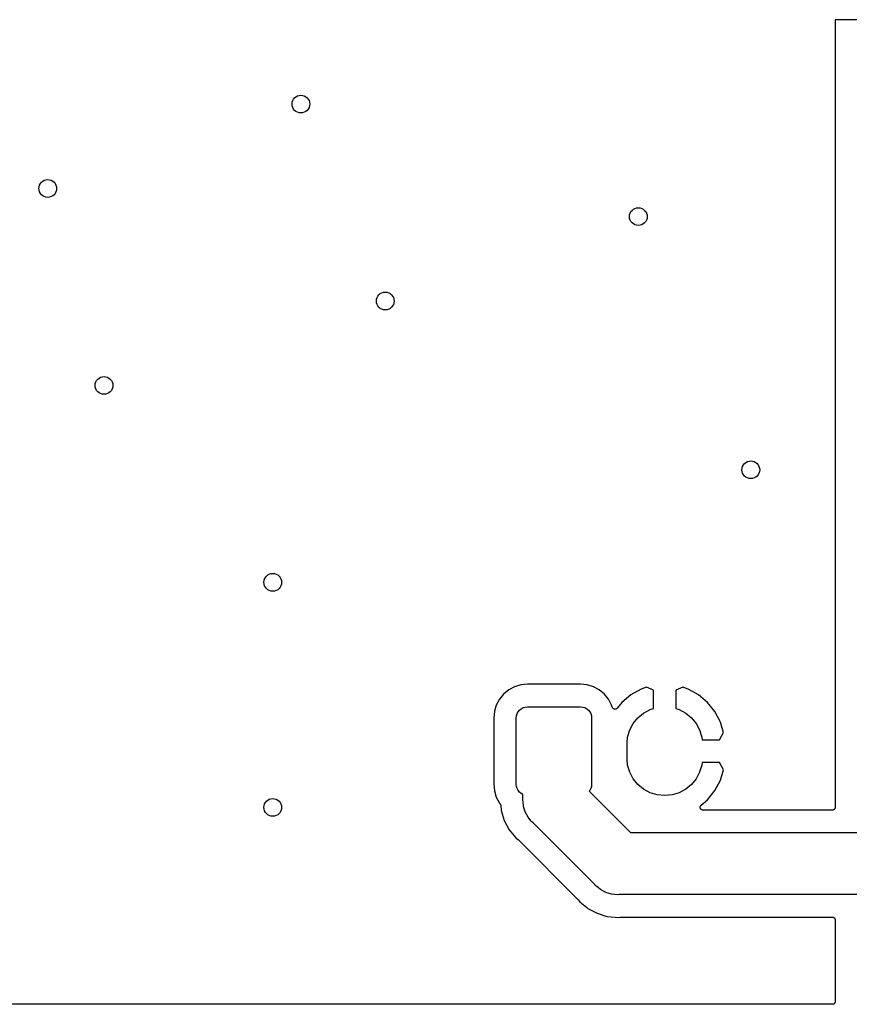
# Model space of a CAD drawing. Extents: x 1 to 139, y -76 to -1.
# Tile 43 of 51: x 86 to 104, y -76 to -53. Entities that reach past the tile are written whole.
import ezdxf

# ---------------------------------------------------------------- set-up
doc = ezdxf.new("R2010")
doc.units = 0
doc.header["$MEASUREMENT"] = 0
doc.layers.add('BLACK', color=7, linetype='CONTINUOUS')

msp = doc.modelspace()

# ---------------------------------------------------------------- linework, layer by layer
at = {"layer": 'BLACK', "linetype": 'CONTINUOUS'}
for p, q in [((104.143, -53.34), (104.14, -53.3403)), ((104.14, -53.3403), (104.14, -53.3431)), ((104.14, -53.3431), (104.14, -71.1185)), ((133.114, -53.34), (104.143, -53.34)), ((96.899, -68.3974), (96.7675, -68.4677)), ((97.0416, -68.3542), (96.899, -68.3974)), ((97.1931, -68.3392), (97.0416, -68.3542)), ((98.3869, -68.3392), (97.1931, -68.3392)), ((98.5384, -68.3542), (98.3869, -68.3392)), ((98.681, -68.3974), (98.5384, -68.3542)), ((98.8125, -68.4677), (98.681, -68.3974)), ((99.7594, -68.4524), (99.5248, -68.581)), ((99.8795, -68.4071), (99.7594, -68.4524)), ((100.036, -68.4769), (99.8795, -68.4071)), ((100.701, -68.4071), (100.544, -68.4769)), ((100.821, -68.4524), (100.701, -68.4071)), ((101.055, -68.581), (100.821, -68.4524)), ((96.6523, -68.5623), (96.5577, -68.6775)), ((96.7675, -68.4677), (96.6523, -68.5623)), ((98.9277, -68.5623), (98.8125, -68.4677)), ((99.0223, -68.6775), (98.9277, -68.5623)), ((99.5248, -68.581), (99.3212, -68.7518)), ((100.036, -68.8888), (100.036, -68.4769)), ((100.544, -68.4769), (100.544, -68.8888)), ((101.259, -68.7518), (101.055, -68.581)), ((96.4874, -68.809), (96.4442, -68.9516)), ((96.5577, -68.6775), (96.4874, -68.809)), ((97.0132, -68.9232), (97.0511, -68.8921)), ((97.0511, -68.8921), (97.0943, -68.869)), ((97.0943, -68.869), (97.1412, -68.8548)), ((97.1412, -68.8548), (97.19, -68.85)), ((97.19, -68.85), (98.39, -68.85)), ((98.39, -68.85), (98.4388, -68.8548)), ((98.4388, -68.8548), (98.4857, -68.869)), ((98.4857, -68.869), (98.5289, -68.8921)), ((98.5289, -68.8921), (98.5668, -68.9232)), ((99.0926, -68.809), (99.0223, -68.6775)), ((99.1078, -68.859), (99.0926, -68.809)), ((99.1078, -68.8592), (99.1078, -68.859)), ((99.1079, -68.8594), (99.1078, -68.8592)), ((99.1102, -68.8649), (99.1079, -68.8594)), ((99.1125, -68.8705), (99.1102, -68.8649)), ((99.1126, -68.8707), (99.1125, -68.8705)), ((99.1127, -68.8709), (99.1126, -68.8707)), ((99.116, -68.8758), (99.1127, -68.8709)), ((99.1194, -68.8808), (99.116, -68.8758)), ((99.1195, -68.881), (99.1194, -68.8808)), ((99.1196, -68.8811), (99.1195, -68.881)), ((99.1239, -68.8854), (99.1196, -68.8811)), ((99.1281, -68.8896), (99.1239, -68.8854)), ((99.1283, -68.8897), (99.1281, -68.8896)), ((99.1284, -68.8898), (99.1283, -68.8897)), ((99.1334, -68.8932), (99.1284, -68.8898)), ((99.1384, -68.8965), (99.1334, -68.8932)), ((99.1386, -68.8966), (99.1384, -68.8965)), ((99.1388, -68.8967), (99.1386, -68.8966)), ((99.1443, -68.899), (99.1388, -68.8967)), ((99.198, -68.8968), (99.1925, -68.8991)), ((99.1982, -68.8967), (99.198, -68.8968)), ((99.1984, -68.8967), (99.1982, -68.8967)), ((99.2034, -68.8933), (99.1984, -68.8967)), ((99.2084, -68.89), (99.2034, -68.8933)), ((99.2085, -68.8899), (99.2084, -68.89)), ((99.2087, -68.8898), (99.2085, -68.8899)), ((99.2129, -68.8856), (99.2087, -68.8898)), ((99.2172, -68.8814), (99.2129, -68.8856)), ((99.2173, -68.8812), (99.2172, -68.8814)), ((99.2175, -68.8811), (99.2173, -68.8812)), ((99.218, -68.8804), (99.2175, -68.8811)), ((99.3212, -68.7518), (99.218, -68.8804)), ((99.9631, -68.9109), (100.036, -68.8888)), ((100.544, -68.8888), (100.617, -68.9109)), ((101.425, -68.959), (101.259, -68.7518)), ((96.4442, -68.9516), (96.4292, -69.1031)), ((96.4292, -69.1031), (96.4292, -70.5969)), ((96.94, -69.1), (96.9448, -69.0512)), ((96.94, -70.6), (96.94, -69.1)), ((96.9448, -69.0512), (96.959, -69.0043)), ((96.959, -69.0043), (96.9821, -68.9611)), ((96.9821, -68.9611), (97.0132, -68.9232)), ((98.5668, -68.9232), (98.5979, -68.9611)), ((98.5979, -68.9611), (98.621, -69.0043)), ((98.621, -69.0043), (98.6352, -69.0512)), ((98.6352, -69.0512), (98.64, -69.1)), ((98.64, -69.1), (98.64, -70.6)), ((99.1498, -68.9013), (99.1443, -68.899)), ((99.15, -68.9013), (99.1498, -68.9013)), ((99.1502, -68.9014), (99.15, -68.9013)), ((99.1561, -68.9026), (99.1502, -68.9014)), ((99.162, -68.9038), (99.1561, -68.9026)), ((99.1622, -68.9038), (99.162, -68.9038)), ((99.1624, -68.9038), (99.1622, -68.9038)), ((99.1684, -68.9038), (99.1624, -68.9038)), ((99.1744, -68.9038), (99.1684, -68.9038)), ((99.1746, -68.9038), (99.1744, -68.9038)), ((99.1748, -68.9038), (99.1746, -68.9038)), ((99.1807, -68.9026), (99.1748, -68.9038)), ((99.1865, -68.9015), (99.1807, -68.9026)), ((99.1867, -68.9014), (99.1865, -68.9015)), ((99.1869, -68.9014), (99.1867, -68.9014)), ((99.1925, -68.8991), (99.1869, -68.9014)), ((99.5798, -69.2255), (99.6861, -69.0961)), ((99.6861, -69.0961), (99.8155, -68.9898)), ((99.8155, -68.9898), (99.9631, -68.9109)), ((100.617, -68.9109), (100.765, -68.9898)), ((100.765, -68.9898), (100.894, -69.0961)), ((100.894, -69.0961), (101, -69.2255)), ((101.548, -69.1947), (101.425, -68.959)), ((99.5009, -69.3731), (99.5798, -69.2255)), ((101, -69.2255), (101.079, -69.3731)), ((101.617, -69.4309), (101.548, -69.1947)), ((99.44, -69.6583), (99.4523, -69.5334)), ((99.4523, -69.5334), (99.5009, -69.3731)), ((101.079, -69.3731), (101.128, -69.5334)), ((101.128, -69.5334), (101.134, -69.596)), ((101.528, -69.596), (101.617, -69.4309)), ((99.44, -70.0417), (99.44, -69.6583)), ((101.134, -69.596), (101.528, -69.596)), ((99.4523, -70.1666), (99.44, -70.0417)), ((99.5009, -70.3269), (99.4523, -70.1666)), ((101.128, -70.1666), (101.079, -70.3269)), ((101.134, -70.104), (101.128, -70.1666)), ((101.528, -70.104), (101.134, -70.104)), ((101.617, -70.2691), (101.528, -70.104)), ((99.5798, -70.4745), (99.5009, -70.3269)), ((101.079, -70.3269), (101, -70.4745)), ((101.548, -70.5053), (101.617, -70.2691)), ((96.4292, -70.5969), (96.4442, -70.7484)), ((96.9448, -70.6488), (96.94, -70.6)), ((96.959, -70.6957), (96.9448, -70.6488)), ((98.6352, -70.6488), (98.621, -70.6957)), ((98.64, -70.6), (98.6352, -70.6488)), ((99.6861, -70.6039), (99.5798, -70.4745)), ((99.8155, -70.7102), (99.6861, -70.6039)), ((100.894, -70.6039), (100.765, -70.7102)), ((101, -70.4745), (100.894, -70.6039)), ((101.425, -70.741), (101.548, -70.5053)), ((96.4442, -70.7484), (96.4874, -70.891)), ((96.4874, -70.891), (96.5577, -71.0225)), ((96.9821, -70.7389), (96.959, -70.6957)), ((97.0132, -70.7768), (96.9821, -70.7389)), ((97.0511, -70.8079), (97.0132, -70.7768)), ((97.09, -70.8287), (97.0511, -70.8079)), ((97.09, -70.9156), (97.09, -70.8287)), ((98.5979, -70.7389), (98.5848, -70.7548)), ((98.5848, -70.7548), (99.5199, -71.69)), ((98.621, -70.6957), (98.5979, -70.7389)), ((99.9631, -70.7891), (99.8155, -70.7102)), ((100.123, -70.8377), (99.9631, -70.7891)), ((100.29, -70.8541), (100.123, -70.8377)), ((100.457, -70.8377), (100.29, -70.8541)), ((100.617, -70.7891), (100.457, -70.8377)), ((100.765, -70.7102), (100.617, -70.7891)), ((101.259, -70.9482), (101.425, -70.741)), ((96.5577, -71.0225), (96.5746, -71.043)), ((96.5746, -71.043), (96.5751, -71.0437)), ((96.5751, -71.0437), (96.5783, -71.0486)), ((96.5783, -71.0486), (96.5815, -71.0535)), ((96.5815, -71.0535), (96.5817, -71.0538)), ((96.5817, -71.0538), (96.5819, -71.0541)), ((96.5819, -71.0541), (96.584, -71.0595)), ((96.584, -71.0595), (96.5863, -71.0649)), ((96.5863, -71.0649), (96.5863, -71.0653)), ((96.5863, -71.0653), (96.5865, -71.0656)), ((96.5865, -71.0656), (96.5875, -71.0714)), ((96.5875, -71.0714), (96.5887, -71.0771)), ((96.5887, -71.0771), (96.5995, -71.1868)), ((97.0866, -70.95), (97.09, -70.9156)), ((97.0986, -71.0719), (97.0866, -70.95)), ((97.1001, -71.0872), (97.0986, -71.0719)), ((97.1104, -71.1211), (97.1001, -71.0872)), ((101.091, -71.1127), (101.092, -71.1092)), ((101.091, -71.1154), (101.091, -71.1127)), ((101.091, -71.1181), (101.091, -71.1154)), ((101.091, -71.1216), (101.091, -71.1181)), ((101.092, -71.1057), (101.093, -71.1032)), ((101.092, -71.1092), (101.092, -71.1057)), ((101.093, -71.1032), (101.094, -71.1006)), ((101.094, -71.1006), (101.095, -71.0973)), ((101.095, -71.0973), (101.096, -71.0939)), ((101.096, -71.0939), (101.097, -71.0915)), ((101.097, -71.0915), (101.098, -71.0891)), ((101.098, -71.0891), (101.1, -71.0861)), ((101.1, -71.0861), (101.102, -71.083)), ((101.102, -71.083), (101.104, -71.0809)), ((101.104, -71.0809), (101.105, -71.0787)), ((101.105, -71.0787), (101.108, -71.0762)), ((101.108, -71.0762), (101.11, -71.0734)), ((101.11, -71.0734), (101.112, -71.0718)), ((101.112, -71.0718), (101.114, -71.0698)), ((101.114, -71.0698), (101.259, -70.9482)), ((104.14, -71.1194), (104.139, -71.1254)), ((104.14, -71.1185), (104.14, -71.1189)), ((104.14, -71.1189), (104.14, -71.1189)), ((104.14, -71.1189), (104.14, -71.119)), ((104.14, -71.119), (104.14, -71.1194)), ((96.5995, -71.1868), (96.6686, -71.4145)), ((97.1402, -71.2192), (97.1104, -71.1211)), ((97.2052, -71.3408), (97.1402, -71.2192)), ((97.2706, -71.4205), (97.2052, -71.3408)), ((101.091, -71.1251), (101.091, -71.1216)), ((101.092, -71.1277), (101.091, -71.1251)), ((101.092, -71.1304), (101.092, -71.1277)), ((101.093, -71.1338), (101.092, -71.1304)), ((101.094, -71.1373), (101.093, -71.1338)), ((101.095, -71.1397), (101.094, -71.1373)), ((101.096, -71.1423), (101.095, -71.1397)), ((101.097, -71.1454), (101.096, -71.1423)), ((101.099, -71.1487), (101.097, -71.1454)), ((101.1, -71.1509), (101.099, -71.1487)), ((101.101, -71.1533), (101.1, -71.1509)), ((101.104, -71.156), (101.101, -71.1533)), ((101.106, -71.159), (101.104, -71.156)), ((101.107, -71.1608), (101.106, -71.159)), ((101.109, -71.1629), (101.107, -71.1608)), ((101.112, -71.1652), (101.109, -71.1629)), ((101.114, -71.1677), (101.112, -71.1652)), ((101.117, -71.1692), (101.114, -71.1677)), ((101.119, -71.1709), (101.117, -71.1692)), ((101.122, -71.1726), (101.119, -71.1709)), ((101.125, -71.1746), (101.122, -71.1726)), ((101.127, -71.1756), (101.125, -71.1746)), ((101.129, -71.1769), (101.127, -71.1756)), ((101.133, -71.1779), (101.129, -71.1769)), ((101.136, -71.1793), (101.133, -71.1779)), ((101.139, -71.1798), (101.136, -71.1793)), ((101.141, -71.1806), (101.139, -71.1798)), ((101.145, -71.181), (101.141, -71.1806)), ((101.148, -71.1817), (101.145, -71.181)), ((101.151, -71.1817), (101.148, -71.1817)), ((101.154, -71.182), (101.151, -71.1817)), ((101.155, -71.182), (101.154, -71.182)), ((104.076, -71.182), (101.155, -71.182)), ((104.083, -71.1814), (104.076, -71.182)), ((104.088, -71.1809), (104.083, -71.1814)), ((104.089, -71.1808), (104.088, -71.1809)), ((104.095, -71.179), (104.089, -71.1808)), ((104.089, -71.1808), (104.089, -71.1808)), ((104.1, -71.1774), (104.095, -71.179)), ((104.101, -71.1772), (104.1, -71.1773)), ((104.1, -71.1773), (104.1, -71.1774)), ((104.106, -71.1744), (104.101, -71.1772)), ((104.111, -71.1716), (104.106, -71.1744)), ((104.112, -71.1714), (104.111, -71.1715)), ((104.111, -71.1715), (104.111, -71.1716)), ((104.116, -71.1677), (104.112, -71.1714)), ((104.121, -71.1639), (104.116, -71.1677)), ((104.125, -71.159), (104.121, -71.1636)), ((104.121, -71.1636), (104.121, -71.1637)), ((104.121, -71.1637), (104.121, -71.1639)), ((104.129, -71.1544), (104.125, -71.159)), ((104.132, -71.1487), (104.129, -71.154)), ((104.129, -71.154), (104.129, -71.1542)), ((104.129, -71.1542), (104.129, -71.1544)), ((104.135, -71.1435), (104.132, -71.1487)), ((104.137, -71.1374), (104.135, -71.1431)), ((104.135, -71.1431), (104.135, -71.1433)), ((104.135, -71.1433), (104.135, -71.1435)), ((104.139, -71.1317), (104.137, -71.1374)), ((104.139, -71.1254), (104.139, -71.1313)), ((104.139, -71.1313), (104.139, -71.1315)), ((104.139, -71.1315), (104.139, -71.1317)), ((96.6686, -71.4145), (96.7807, -71.6244)), ((97.2926, -71.4474), (97.2706, -71.4205)), ((97.3193, -71.4693), (97.2926, -71.4474)), ((98.7107, -72.8607), (97.3193, -71.4693)), ((96.7807, -71.6244), (96.9317, -71.8083)), ((99.5199, -71.69), (105.505, -71.69)), ((96.9317, -71.8083), (96.9754, -71.8442)), ((96.9754, -71.8442), (96.976, -71.8447)), ((96.976, -71.8447), (96.9779, -71.8467)), ((96.9779, -71.8467), (96.98, -71.8484)), ((96.98, -71.8484), (98.3316, -73.2)), ((98.7326, -72.8874), (98.7107, -72.8607)), ((98.7593, -72.9093), (98.7326, -72.8874)), ((98.7853, -72.9306), (98.7593, -72.9093)), ((98.7593, -72.9093), (98.7593, -72.9093)), ((98.8392, -72.9748), (98.7853, -72.9306)), ((98.9608, -73.0398), (98.8392, -72.9748)), ((99.0928, -73.0799), (98.9608, -73.0398)), ((99.1604, -73.0865), (99.0928, -73.0799)), ((99.23, -73.0934), (99.1604, -73.0865)), ((99.2644, -73.09), (99.23, -73.0934)), ((105.505, -73.09), (99.2644, -73.09)), ((98.3316, -73.2), (98.3323, -73.2006)), ((98.3323, -73.2006), (98.3339, -73.2027)), ((98.3339, -73.2027), (98.3358, -73.2046)), ((98.3358, -73.2046), (98.3717, -73.2483)), ((98.3717, -73.2483), (98.5241, -73.3734)), ((98.5241, -73.3734), (98.5556, -73.3993)), ((98.5556, -73.3993), (98.7655, -73.5114)), ((98.7655, -73.5114), (98.9649, -73.5719)), ((98.9649, -73.5719), (98.9932, -73.5805)), ((98.9932, -73.5805), (99.1738, -73.5983)), ((99.1738, -73.5983), (99.1738, -73.5983)), ((99.1738, -73.5983), (99.23, -73.6038)), ((99.23, -73.6038), (99.2862, -73.5983)), ((99.2862, -73.5983), (99.2871, -73.5982)), ((99.2871, -73.5982), (99.2898, -73.5983)), ((99.2898, -73.5983), (99.2925, -73.598)), ((99.2925, -73.598), (104.076, -73.598)), ((104.076, -73.598), (104.077, -73.598)), ((104.077, -73.598), (104.077, -73.598)), ((104.077, -73.598), (104.077, -73.598)), ((104.077, -73.598), (104.077, -73.598)), ((104.077, -73.598), (104.083, -73.5987)), ((104.083, -73.5987), (104.089, -73.5993)), ((104.089, -73.5993), (104.089, -73.5994)), ((104.089, -73.5994), (104.09, -73.5994)), ((104.09, -73.5994), (104.095, -73.6012)), ((104.095, -73.6012), (104.101, -73.603)), ((104.101, -73.603), (104.101, -73.6031)), ((104.101, -73.6031), (104.102, -73.6031)), ((104.102, -73.6031), (104.107, -73.606)), ((104.107, -73.606), (104.112, -73.6089)), ((104.112, -73.6089), (104.112, -73.609)), ((104.112, -73.609), (104.112, -73.6091)), ((104.112, -73.6091), (104.117, -73.6129)), ((104.117, -73.6129), (104.122, -73.6168)), ((104.122, -73.6168), (104.122, -73.6169)), ((104.122, -73.6169), (104.122, -73.6171)), ((104.122, -73.6171), (104.126, -73.6218)), ((104.126, -73.6218), (104.129, -73.6264)), ((104.129, -73.6264), (104.129, -73.6266)), ((104.129, -73.6266), (104.13, -73.6267)), ((104.13, -73.6267), (104.132, -73.6321)), ((104.132, -73.6321), (104.135, -73.6373)), ((104.135, -73.6373), (104.135, -73.6375)), ((104.135, -73.6375), (104.135, -73.6377)), ((104.135, -73.6377), (104.137, -73.6434)), ((104.137, -73.6434), (104.139, -73.6492)), ((104.139, -73.6492), (104.139, -73.6494)), ((104.139, -73.6494), (104.139, -73.6496)), ((104.139, -73.6496), (104.139, -73.6555)), ((104.139, -73.6555), (104.14, -73.6615)), ((104.14, -73.6615), (104.14, -75.5015)), ((104.083, -75.5644), (104.076, -75.565)), ((104.088, -75.5639), (104.083, -75.5644)), ((104.089, -75.5638), (104.088, -75.5639)), ((104.095, -75.562), (104.089, -75.5638)), ((104.089, -75.5638), (104.089, -75.5638)), ((104.1, -75.5604), (104.095, -75.562)), ((104.101, -75.5602), (104.1, -75.5603)), ((104.1, -75.5603), (104.1, -75.5604)), ((104.106, -75.5574), (104.101, -75.5602)), ((104.111, -75.5546), (104.106, -75.5574)), ((104.112, -75.5544), (104.111, -75.5545)), ((104.111, -75.5545), (104.111, -75.5546)), ((104.116, -75.5507), (104.112, -75.5544)), ((104.121, -75.5469), (104.116, -75.5507)), ((104.125, -75.542), (104.121, -75.5466)), ((104.121, -75.5466), (104.121, -75.5467)), ((104.121, -75.5467), (104.121, -75.5469)), ((104.129, -75.5374), (104.125, -75.542)), ((104.132, -75.5318), (104.129, -75.537)), ((104.129, -75.537), (104.129, -75.5372)), ((104.129, -75.5372), (104.129, -75.5374)), ((104.135, -75.5265), (104.132, -75.5318)), ((104.137, -75.5204), (104.135, -75.5261)), ((104.135, -75.5261), (104.135, -75.5263)), ((104.135, -75.5263), (104.135, -75.5265)), ((104.139, -75.5147), (104.137, -75.5204)), ((104.14, -75.5024), (104.139, -75.5084)), ((104.139, -75.5084), (104.139, -75.5143)), ((104.139, -75.5143), (104.139, -75.5145)), ((104.139, -75.5145), (104.139, -75.5147)), ((104.14, -75.5015), (104.14, -75.5019)), ((104.14, -75.5019), (104.14, -75.5019)), ((104.14, -75.5019), (104.14, -75.502)), ((104.14, -75.502), (104.14, -75.5024)), ((104.076, -75.565), (6.16231, -75.565))]:
    msp.add_line(p, q, dxfattribs=at)
at = {"layer": 'BLACK'}
for centre in [(92.075, -55.245), (86.36, -57.15), (99.695, -57.785), (93.98, -59.69), (87.63, -61.595), (102.235, -63.5), (91.44, -66.04), (91.44, -71.12)]:
    msp.add_circle(centre, 0.2, dxfattribs=at)

doc.saveas('drawing.dxf')
